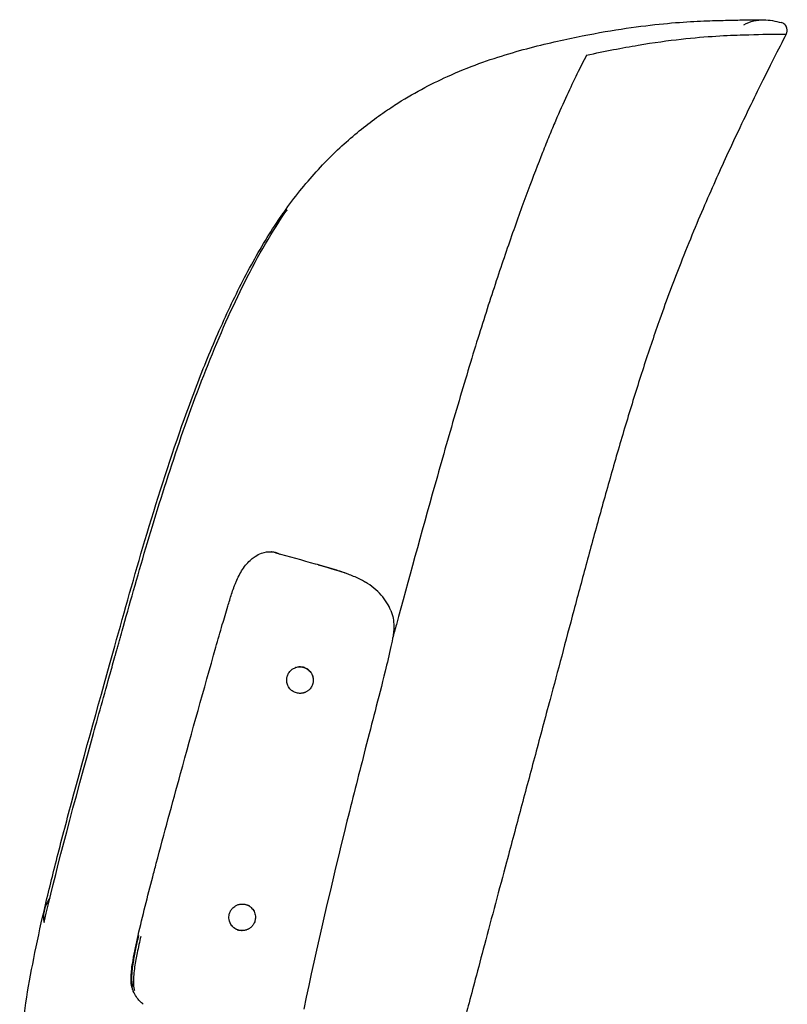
# Model space of a CAD drawing. Header units: millimetres. Extents: x -51070 to 51016057, y -411665 to 5485636.
# Tile 27 of 27: x 51015965 to 51016057, y 5485051 to 5485169. Entities that reach past the tile are written whole.
import ezdxf

# ---------------------------------------------------------------- set-up
doc = ezdxf.new("R2010")
doc.units = ezdxf.units.MM
doc.layers.add('08-01-2026-telaio-080126', color=7, linetype='Continuous', true_color=0x000000)

msp = doc.modelspace()

# ---------------------------------------------------------------- linework, layer by layer
at = {"layer": '08-01-2026-telaio-080126', "color": 7}
for points, knots in [([(51016008.67, 5485158.13), (51016008.88, 5485158.28), (51016009.07, 5485158.4), (51016009.51, 5485158.7), (51016009.79, 5485158.89), (51016010.07, 5485159.07), (51016012.24, 5485160.46), (51016014.38, 5485161.59), (51016016.44, 5485162.53), (51016019.01, 5485163.69), (51016021.5, 5485164.57), (51016023.82, 5485165.26), (51016026.17, 5485165.97), (51016028.41, 5485166.5), (51016030.44, 5485166.95), (51016032.45, 5485167.38), (51016034.33, 5485167.75), (51016036.08, 5485168.04), (51016037.8, 5485168.33), (51016039.4, 5485168.54), (51016040.86, 5485168.71), (51016042.31, 5485168.88), (51016043.63, 5485168.99), (51016044.83, 5485169.08), (51016046.02, 5485169.16), (51016047.09, 5485169.2), (51016048.02, 5485169.24), (51016048.94, 5485169.27), (51016049.75, 5485169.29), (51016050.45, 5485169.3), (51016051.14, 5485169.32), (51016051.73, 5485169.33), (51016052.25, 5485169.34), (51016052.75, 5485169.35), (51016053.17, 5485169.35), (51016053.5, 5485169.35), (51016053.55, 5485169.36), (51016053.6, 5485169.36), (51016053.66, 5485169.36), (51016053.67, 5485169.36), (51016053.67, 5485169.36), (51016053.68, 5485169.36), (51016053.72, 5485169.36), (51016053.76, 5485169.36), (51016053.8, 5485169.36), (51016053.84, 5485169.36), (51016053.89, 5485169.36), (51016053.93, 5485169.36), (51016053.97, 5485169.36), (51016054.01, 5485169.36), (51016054.05, 5485169.36), (51016054.08, 5485169.36), (51016054.12, 5485169.36), (51016054.15, 5485169.36), (51016054.18, 5485169.36), (51016054.21, 5485169.36), (51016054.24, 5485169.36), (51016054.27, 5485169.36), (51016054.29, 5485169.36), (51016054.32, 5485169.36), (51016054.34, 5485169.36), (51016054.36, 5485169.36), (51016054.38, 5485169.36), (51016054.4, 5485169.36), (51016054.42, 5485169.36), (51016054.44, 5485169.36), (51016054.45, 5485169.36), (51016054.46, 5485169.36), (51016054.48, 5485169.36), (51016054.49, 5485169.35), (51016054.5, 5485169.35), (51016054.51, 5485169.35), (51016054.51, 5485169.35), (51016054.51, 5485169.35), (51016054.52, 5485169.35)], [0.013147, 0.013147, 0.013147, 0.013147, 0.886972, 0.886972, 2.452749, 2.452749, 2.452749, 13.828613, 13.828613, 13.828613, 27.97385, 27.97385, 27.97385, 42.238106, 42.238106, 42.238106, 56.24291, 56.24291, 56.24291, 70.010889, 70.010889, 70.010889, 83.601826, 83.601826, 83.601826, 97.058401, 97.058401, 97.058401, 110.406942, 110.406942, 110.406942, 123.673047, 123.673047, 123.673047, 136.885237, 136.885237, 136.885237, 137.885237, 137.885237, 137.885237, 138.885237, 138.885237, 138.885237, 139.885237, 139.885237, 139.885237, 140.885237, 140.885237, 140.885237, 141.885237, 141.885237, 141.885237, 142.885237, 142.885237, 142.885237, 143.885237, 143.885237, 143.885237, 144.885237, 144.885237, 144.885237, 145.885237, 145.885237, 145.885237, 146.885237, 146.885237, 146.885237, 147.885237, 147.885237, 147.885237, 148.885237, 148.885237, 148.885237, 149.885237, 149.885237, 149.885237, 149.885237]), ([(51016008.67, 5485158.13), (51016008.88, 5485158.28), (51016009.07, 5485158.4), (51016009.51, 5485158.7), (51016009.79, 5485158.89), (51016010.07, 5485159.07), (51016012.24, 5485160.46), (51016014.38, 5485161.59), (51016016.44, 5485162.53), (51016019.01, 5485163.69), (51016021.5, 5485164.57), (51016023.82, 5485165.26), (51016026.17, 5485165.97), (51016028.41, 5485166.5), (51016030.44, 5485166.95), (51016032.45, 5485167.38), (51016034.33, 5485167.75), (51016036.08, 5485168.04), (51016037.8, 5485168.33), (51016039.4, 5485168.54), (51016040.86, 5485168.71), (51016042.31, 5485168.88), (51016043.63, 5485168.99), (51016044.83, 5485169.08), (51016046.02, 5485169.16), (51016047.09, 5485169.2), (51016048.02, 5485169.24), (51016048.94, 5485169.27), (51016049.75, 5485169.29), (51016050.45, 5485169.3), (51016051.14, 5485169.32), (51016051.73, 5485169.33), (51016052.25, 5485169.34), (51016052.75, 5485169.35), (51016053.17, 5485169.35), (51016053.5, 5485169.35), (51016053.55, 5485169.36), (51016053.6, 5485169.36), (51016053.66, 5485169.36), (51016053.67, 5485169.36), (51016053.67, 5485169.36), (51016053.68, 5485169.36), (51016053.72, 5485169.36), (51016053.76, 5485169.36), (51016053.8, 5485169.36), (51016053.84, 5485169.36), (51016053.89, 5485169.36), (51016053.93, 5485169.36), (51016053.97, 5485169.36), (51016054.01, 5485169.36), (51016054.05, 5485169.36), (51016054.08, 5485169.36), (51016054.12, 5485169.36), (51016054.15, 5485169.36), (51016054.18, 5485169.36), (51016054.21, 5485169.36), (51016054.24, 5485169.36), (51016054.27, 5485169.36), (51016054.29, 5485169.36), (51016054.32, 5485169.36), (51016054.34, 5485169.36), (51016054.36, 5485169.36), (51016054.38, 5485169.36), (51016054.4, 5485169.36), (51016054.42, 5485169.36), (51016054.44, 5485169.36), (51016054.45, 5485169.36), (51016054.46, 5485169.36), (51016054.48, 5485169.36), (51016054.49, 5485169.35), (51016054.5, 5485169.35), (51016054.51, 5485169.35), (51016054.51, 5485169.35), (51016054.51, 5485169.35), (51016054.52, 5485169.35)], [0.013147, 0.013147, 0.013147, 0.013147, 0.886972, 0.886972, 2.452749, 2.452749, 2.452749, 13.828613, 13.828613, 13.828613, 27.97385, 27.97385, 27.97385, 42.238106, 42.238106, 42.238106, 56.24291, 56.24291, 56.24291, 70.010889, 70.010889, 70.010889, 83.601826, 83.601826, 83.601826, 97.058401, 97.058401, 97.058401, 110.406942, 110.406942, 110.406942, 123.673047, 123.673047, 123.673047, 136.885237, 136.885237, 136.885237, 137.885237, 137.885237, 137.885237, 138.885237, 138.885237, 138.885237, 139.885237, 139.885237, 139.885237, 140.885237, 140.885237, 140.885237, 141.885237, 141.885237, 141.885237, 142.885237, 142.885237, 142.885237, 143.885237, 143.885237, 143.885237, 144.885237, 144.885237, 144.885237, 145.885237, 145.885237, 145.885237, 146.885237, 146.885237, 146.885237, 147.885237, 147.885237, 147.885237, 148.885237, 148.885237, 148.885237, 149.885237, 149.885237, 149.885237, 149.885237]), ([(51016057.24, 5485167.64), (51016057.29, 5485167.73), (51016057.37, 5485167.96), (51016057.34, 5485168.4), (51016057.17, 5485168.67), (51016057.05, 5485168.79)], [0, 0, 0, 0, 0.377791, 0.755582, 1.259304, 1.259304, 1.259304, 1.259304]), ([(51016057.24, 5485167.64), (51016057.29, 5485167.73), (51016057.37, 5485167.96), (51016057.34, 5485168.4), (51016057.17, 5485168.67), (51016057.05, 5485168.79)], [0, 0, 0, 0, 0.377791, 0.755582, 1.259304, 1.259304, 1.259304, 1.259304]), ([(51016057.24, 5485167.64), (51016056.26, 5485165.75), (51016055.23, 5485163.75), (51016053.93, 5485161.12), (51016053.44, 5485160.11), (51016052.9, 5485159), (51016052.31, 5485157.77), (51016051.72, 5485156.54), (51016051.07, 5485155.18), (51016050.38, 5485153.68), (51016049.51, 5485151.81), (51016048.57, 5485149.73), (51016047.58, 5485147.45), (51016046.59, 5485145.18), (51016045.56, 5485142.7), (51016044.52, 5485140.05), (51016043.68, 5485137.92), (51016042.84, 5485135.68), (51016042, 5485133.32), (51016041.38, 5485131.54), (51016040.76, 5485129.71), (51016040.14, 5485127.82), (51016039.53, 5485125.93), (51016038.92, 5485124), (51016038.32, 5485122.03), (51016037.72, 5485120.06), (51016037.13, 5485118.06), (51016036.55, 5485116.05), (51016035.97, 5485114.04), (51016035.4, 5485112.02), (51016034.85, 5485110.01), (51016034.29, 5485108.01), (51016033.74, 5485106.01), (51016033.21, 5485104.04), (51016032.68, 5485102.07), (51016032.16, 5485100.14), (51016031.65, 5485098.25), (51016031.15, 5485096.37), (51016030.66, 5485094.54), (51016030.19, 5485092.76), (51016029.71, 5485090.97), (51016029.25, 5485089.24), (51016028.79, 5485087.54), (51016028.19, 5485085.28), (51016027.6, 5485083.08), (51016027.02, 5485080.9), (51016026.43, 5485078.73), (51016025.86, 5485076.58), (51016025.29, 5485074.44), (51016024.71, 5485072.29), (51016024.14, 5485070.14), (51016023.55, 5485067.95), (51016023.11, 5485066.31), (51016022.67, 5485064.65), (51016022.22, 5485062.98), (51016021.77, 5485061.31), (51016021.33, 5485059.63), (51016020.88, 5485057.97), (51016020.51, 5485056.58), (51016020.15, 5485055.2), (51016019.79, 5485053.84), (51016019.5, 5485052.76), (51016019.21, 5485051.68), (51016018.94, 5485050.63), (51016018.73, 5485049.83), (51016018.52, 5485049.05), (51016018.32, 5485048.28), (51016018.02, 5485047.13), (51016017.73, 5485046.01), (51016017.44, 5485044.92), (51016017.35, 5485044.56), (51016017.26, 5485044.2), (51016017.17, 5485043.84), (51016017.08, 5485043.49), (51016016.99, 5485043.14), (51016016.9, 5485042.8), (51016016.82, 5485042.51), (51016016.75, 5485042.22), (51016016.68, 5485041.94), (51016016.62, 5485041.72), (51016016.57, 5485041.5), (51016016.51, 5485041.28), (51016016.47, 5485041.11), (51016016.43, 5485040.95), (51016016.38, 5485040.78), (51016016.35, 5485040.65), (51016016.32, 5485040.51), (51016016.28, 5485040.38), (51016016.26, 5485040.27), (51016016.23, 5485040.17), (51016016.2, 5485040.06), (51016016.18, 5485039.98), (51016016.16, 5485039.9), (51016016.14, 5485039.83), (51016016.13, 5485039.76), (51016016.11, 5485039.7), (51016016.09, 5485039.63), (51016016.08, 5485039.59), (51016016.07, 5485039.54), (51016016.06, 5485039.49), (51016016.05, 5485039.47), (51016016.05, 5485039.44), (51016016.04, 5485039.42), (51016016.04, 5485039.4), (51016016.03, 5485039.38), (51016016.03, 5485039.37), (51016016.03, 5485039.36), (51016016.02, 5485039.35), (51016016.02, 5485039.33), (51016016.01, 5485039.31), (51016016.01, 5485039.28), (51016016, 5485039.25), (51016015.99, 5485039.2), (51016015.98, 5485039.16), (51016015.97, 5485039.12), (51016015.95, 5485039.06), (51016015.93, 5485038.99), (51016015.92, 5485038.93), (51016015.9, 5485038.85), (51016015.88, 5485038.78), (51016015.86, 5485038.7), (51016015.84, 5485038.6), (51016015.81, 5485038.5), (51016015.79, 5485038.4), (51016015.76, 5485038.28), (51016015.73, 5485038.16), (51016015.7, 5485038.04), (51016015.65, 5485037.84), (51016015.6, 5485037.65), (51016015.56, 5485037.46), (51016015.5, 5485037.22), (51016015.44, 5485036.99), (51016015.38, 5485036.76), (51016015.32, 5485036.48), (51016015.25, 5485036.21), (51016015.19, 5485035.95), (51016015.1, 5485035.59), (51016015.02, 5485035.24), (51016014.94, 5485034.91), (51016014.8, 5485034.31), (51016014.66, 5485033.75), (51016014.54, 5485033.2), (51016014.36, 5485032.42), (51016014.19, 5485031.68), (51016014.03, 5485030.98), (51016013.84, 5485030.14), (51016013.67, 5485029.35), (51016013.51, 5485028.59), (51016013.25, 5485027.36), (51016013.01, 5485026.22), (51016012.78, 5485025.1)], [0.40033, 0.40033, 0.40033, 0.40033, 7.663058, 7.663058, 7.663058, 11.383824, 11.383824, 11.383824, 15.906077, 15.906077, 15.906077, 22.735353, 22.735353, 22.735353, 30.750097, 30.750097, 30.750097, 37.935719, 37.935719, 37.935719, 43.736918, 43.736918, 43.736918, 49.811449, 49.811449, 49.811449, 56.043824, 56.043824, 56.043824, 62.316177, 62.316177, 62.316177, 68.509663, 68.509663, 68.509663, 74.504844, 74.504844, 74.504844, 80.193582, 80.193582, 80.193582, 85.587464, 85.587464, 85.587464, 92.463207, 92.463207, 92.463207, 99.158089, 99.158089, 99.158089, 105.868018, 105.868018, 105.868018, 111.013654, 111.013654, 111.013654, 116.201639, 116.201639, 116.201639, 120.470045, 120.470045, 120.470045, 123.798234, 123.798234, 123.798234, 126.220335, 126.220335, 126.220335, 129.698151, 129.698151, 129.698151, 130.808421, 130.808421, 130.808421, 131.891033, 131.891033, 131.891033, 132.770709, 132.770709, 132.770709, 133.458951, 133.458951, 133.458951, 133.965711, 133.965711, 133.965711, 134.381729, 134.381729, 134.381729, 134.710149, 134.710149, 134.710149, 134.95399, 134.95399, 134.95399, 135.154797, 135.154797, 135.154797, 135.296205, 135.296205, 135.296205, 135.375396, 135.375396, 135.375396, 135.426412, 135.426412, 135.426412, 135.468261, 135.468261, 135.468261, 135.549546, 135.549546, 135.549546, 135.682739, 135.682739, 135.682739, 135.881258, 135.881258, 135.881258, 136.114193, 136.114193, 136.114193, 136.421645, 136.421645, 136.421645, 136.79991, 136.79991, 136.79991, 137.393466, 137.393466, 137.393466, 138.1146, 138.1146, 138.1146, 138.951106, 138.951106, 138.951106, 140.019764, 140.019764, 140.019764, 141.77183, 141.77183, 141.77183, 144.047704, 144.047704, 144.047704, 146.498639, 146.498639, 146.498639, 150.031813, 150.031813, 150.031813, 150.031813]), ([(51016057.24, 5485167.64), (51016056.26, 5485165.75), (51016055.23, 5485163.75), (51016053.93, 5485161.12), (51016053.44, 5485160.11), (51016052.9, 5485159), (51016052.31, 5485157.77), (51016051.72, 5485156.54), (51016051.07, 5485155.18), (51016050.38, 5485153.68), (51016049.51, 5485151.81), (51016048.57, 5485149.73), (51016047.58, 5485147.45), (51016046.59, 5485145.18), (51016045.56, 5485142.7), (51016044.52, 5485140.05), (51016043.68, 5485137.92), (51016042.84, 5485135.68), (51016042, 5485133.32), (51016041.38, 5485131.54), (51016040.76, 5485129.71), (51016040.14, 5485127.82), (51016039.53, 5485125.93), (51016038.92, 5485124), (51016038.32, 5485122.03), (51016037.72, 5485120.06), (51016037.13, 5485118.06), (51016036.55, 5485116.05), (51016035.97, 5485114.04), (51016035.4, 5485112.02), (51016034.85, 5485110.01), (51016034.29, 5485108.01), (51016033.74, 5485106.01), (51016033.21, 5485104.04), (51016032.68, 5485102.07), (51016032.16, 5485100.14), (51016031.65, 5485098.25), (51016031.15, 5485096.37), (51016030.66, 5485094.54), (51016030.19, 5485092.76), (51016029.71, 5485090.97), (51016029.25, 5485089.24), (51016028.79, 5485087.54), (51016028.19, 5485085.28), (51016027.6, 5485083.08), (51016027.02, 5485080.9), (51016026.43, 5485078.73), (51016025.86, 5485076.58), (51016025.29, 5485074.44), (51016024.71, 5485072.29), (51016024.14, 5485070.14), (51016023.55, 5485067.95), (51016023.11, 5485066.31), (51016022.67, 5485064.65), (51016022.22, 5485062.98), (51016021.77, 5485061.31), (51016021.33, 5485059.63), (51016020.88, 5485057.97), (51016020.51, 5485056.58), (51016020.15, 5485055.2), (51016019.79, 5485053.84), (51016019.5, 5485052.76), (51016019.21, 5485051.68), (51016018.94, 5485050.63), (51016018.73, 5485049.83), (51016018.52, 5485049.05), (51016018.32, 5485048.28), (51016018.02, 5485047.13), (51016017.73, 5485046.01), (51016017.44, 5485044.92), (51016017.35, 5485044.56), (51016017.26, 5485044.2), (51016017.17, 5485043.84), (51016017.08, 5485043.49), (51016016.99, 5485043.14), (51016016.9, 5485042.8), (51016016.82, 5485042.51), (51016016.75, 5485042.22), (51016016.68, 5485041.94), (51016016.62, 5485041.72), (51016016.57, 5485041.5), (51016016.51, 5485041.28), (51016016.47, 5485041.11), (51016016.43, 5485040.95), (51016016.38, 5485040.78), (51016016.35, 5485040.65), (51016016.32, 5485040.51), (51016016.28, 5485040.38), (51016016.26, 5485040.27), (51016016.23, 5485040.17), (51016016.2, 5485040.06), (51016016.18, 5485039.98), (51016016.16, 5485039.9), (51016016.14, 5485039.83), (51016016.13, 5485039.76), (51016016.11, 5485039.7), (51016016.09, 5485039.63), (51016016.08, 5485039.59), (51016016.07, 5485039.54), (51016016.06, 5485039.49), (51016016.05, 5485039.47), (51016016.05, 5485039.44), (51016016.04, 5485039.42), (51016016.04, 5485039.4), (51016016.03, 5485039.38), (51016016.03, 5485039.37), (51016016.03, 5485039.36), (51016016.02, 5485039.35), (51016016.02, 5485039.33), (51016016.01, 5485039.31), (51016016.01, 5485039.28), (51016016, 5485039.25), (51016015.99, 5485039.2), (51016015.98, 5485039.16), (51016015.97, 5485039.12), (51016015.95, 5485039.06), (51016015.93, 5485038.99), (51016015.92, 5485038.93), (51016015.9, 5485038.85), (51016015.88, 5485038.78), (51016015.86, 5485038.7), (51016015.84, 5485038.6), (51016015.81, 5485038.5), (51016015.79, 5485038.4), (51016015.76, 5485038.28), (51016015.73, 5485038.16), (51016015.7, 5485038.04), (51016015.65, 5485037.84), (51016015.6, 5485037.65), (51016015.56, 5485037.46), (51016015.5, 5485037.22), (51016015.44, 5485036.99), (51016015.38, 5485036.76), (51016015.32, 5485036.48), (51016015.25, 5485036.21), (51016015.19, 5485035.95), (51016015.1, 5485035.59), (51016015.02, 5485035.24), (51016014.94, 5485034.91), (51016014.8, 5485034.31), (51016014.66, 5485033.75), (51016014.54, 5485033.2), (51016014.36, 5485032.42), (51016014.19, 5485031.68), (51016014.03, 5485030.98), (51016013.84, 5485030.14), (51016013.67, 5485029.35), (51016013.51, 5485028.59), (51016013.25, 5485027.36), (51016013.01, 5485026.22), (51016012.78, 5485025.1)], [0.40033, 0.40033, 0.40033, 0.40033, 7.663058, 7.663058, 7.663058, 11.383824, 11.383824, 11.383824, 15.906077, 15.906077, 15.906077, 22.735353, 22.735353, 22.735353, 30.750097, 30.750097, 30.750097, 37.935719, 37.935719, 37.935719, 43.736918, 43.736918, 43.736918, 49.811449, 49.811449, 49.811449, 56.043824, 56.043824, 56.043824, 62.316177, 62.316177, 62.316177, 68.509663, 68.509663, 68.509663, 74.504844, 74.504844, 74.504844, 80.193582, 80.193582, 80.193582, 85.587464, 85.587464, 85.587464, 92.463207, 92.463207, 92.463207, 99.158089, 99.158089, 99.158089, 105.868018, 105.868018, 105.868018, 111.013654, 111.013654, 111.013654, 116.201639, 116.201639, 116.201639, 120.470045, 120.470045, 120.470045, 123.798234, 123.798234, 123.798234, 126.220335, 126.220335, 126.220335, 129.698151, 129.698151, 129.698151, 130.808421, 130.808421, 130.808421, 131.891033, 131.891033, 131.891033, 132.770709, 132.770709, 132.770709, 133.458951, 133.458951, 133.458951, 133.965711, 133.965711, 133.965711, 134.381729, 134.381729, 134.381729, 134.710149, 134.710149, 134.710149, 134.95399, 134.95399, 134.95399, 135.154797, 135.154797, 135.154797, 135.296205, 135.296205, 135.296205, 135.375396, 135.375396, 135.375396, 135.426412, 135.426412, 135.426412, 135.468261, 135.468261, 135.468261, 135.549546, 135.549546, 135.549546, 135.682739, 135.682739, 135.682739, 135.881258, 135.881258, 135.881258, 136.114193, 136.114193, 136.114193, 136.421645, 136.421645, 136.421645, 136.79991, 136.79991, 136.79991, 137.393466, 137.393466, 137.393466, 138.1146, 138.1146, 138.1146, 138.951106, 138.951106, 138.951106, 140.019764, 140.019764, 140.019764, 141.77183, 141.77183, 141.77183, 144.047704, 144.047704, 144.047704, 146.498639, 146.498639, 146.498639, 150.031813, 150.031813, 150.031813, 150.031813]), ([(51016033.18, 5485165.09), (51016035.42, 5485165.58), (51016039.56, 5485166.38), (51016046.47, 5485167.32), (51016050.15, 5485167.48), (51016052.05, 5485167.54), (51016052.05, 5485167.54), (51016053.88, 5485167.6), (51016056.48, 5485167.65), (51016057.24, 5485167.64), (51016057.24, 5485167.64)], [-124.163318, -124.163318, -124.163318, -124.163318, -108.377709, -92.592099, -61.020881, -61.020881, -61.000604, -61.000604, -30.500294, 0, 0, 0, 0]), ([(51016033.18, 5485165.09), (51016032.43, 5485163.63), (51016031.66, 5485162.09), (51016030.38, 5485159.3), (51016029.93, 5485158.29), (51016029.2, 5485156.59), (51016028.95, 5485156), (51016028.43, 5485154.74), (51016028.17, 5485154.07), (51016027.33, 5485151.98), (51016026.74, 5485150.44), (51016025.49, 5485147.09), (51016024.84, 5485145.27), (51016023.48, 5485141.38), (51016022.77, 5485139.3), (51016021.32, 5485134.88), (51016020.57, 5485132.54), (51016019.81, 5485130.08)], [0, 0, 0, 0, 9.540597, 9.540597, 14.310896, 14.310896, 16.696045, 16.696045, 19.081195, 19.081195, 23.851494, 23.851494, 28.621794, 28.621794, 33.392093, 33.392093, 38.162392, 38.162392, 38.162392, 38.162392]), ([(51015996.53, 5485145.88), (51015997.77, 5485147.66), (51015999.06, 5485149.29), (51016000.39, 5485150.78), (51016001.74, 5485152.29), (51016003.12, 5485153.65), (51016004.51, 5485154.87), (51016005.9, 5485156.09), (51016007.29, 5485157.17), (51016008.67, 5485158.13)], [0, 0, 0, 0, 7.134465, 7.134465, 7.134465, 14.371233, 14.371233, 14.371233, 21.586555, 21.586555, 21.586555, 21.586555]), ([(51015996.53, 5485145.88), (51015997.77, 5485147.66), (51015999.06, 5485149.29), (51016000.39, 5485150.78), (51016001.74, 5485152.29), (51016003.12, 5485153.65), (51016004.51, 5485154.87), (51016005.9, 5485156.09), (51016007.29, 5485157.17), (51016008.67, 5485158.13)], [0, 0, 0, 0, 7.134465, 7.134465, 7.134465, 14.371233, 14.371233, 14.371233, 21.586555, 21.586555, 21.586555, 21.586555]), ([(51015967.86, 5485062.04), (51015968.33, 5485064.08), (51015968.83, 5485066.1), (51015969.93, 5485070.44), (51015970.55, 5485072.79), (51015971.17, 5485075.09), (51015972.72, 5485080.82), (51015974.76, 5485088.15), (51015976.38, 5485093.94), (51015977.58, 5485098.25), (51015978.73, 5485102.38), (51015980.01, 5485106.67), (51015981.39, 5485111.3), (51015982.86, 5485115.95), (51015984.47, 5485120.49), (51015985.28, 5485122.8), (51015986.14, 5485125.1), (51015987.04, 5485127.36), (51015987.94, 5485129.6), (51015988.89, 5485131.83), (51015989.89, 5485133.99), (51015990.87, 5485136.12), (51015991.92, 5485138.22), (51015993.03, 5485140.22), (51015994.13, 5485142.2), (51015995.29, 5485144.1), (51015996.53, 5485145.88)], [0, 0, 0, 0, 6.314908, 6.314908, 13.481955, 13.481955, 13.481955, 33.046774, 33.046774, 33.046774, 46.283085, 46.283085, 46.283085, 60.836707, 60.836707, 60.836707, 68.236195, 68.236195, 68.236195, 75.58448, 75.58448, 75.58448, 82.833638, 82.833638, 82.833638, 89.991029, 89.991029, 89.991029, 89.991029]), ([(51015967.86, 5485062.04), (51015968.33, 5485064.08), (51015968.83, 5485066.1), (51015969.93, 5485070.44), (51015970.55, 5485072.79), (51015971.17, 5485075.09), (51015972.72, 5485080.82), (51015974.76, 5485088.15), (51015976.38, 5485093.94), (51015977.58, 5485098.25), (51015978.73, 5485102.38), (51015980.01, 5485106.67), (51015981.39, 5485111.3), (51015982.86, 5485115.95), (51015984.47, 5485120.49), (51015985.28, 5485122.8), (51015986.14, 5485125.1), (51015987.04, 5485127.36), (51015987.94, 5485129.6), (51015988.89, 5485131.83), (51015989.89, 5485133.99), (51015990.87, 5485136.12), (51015991.92, 5485138.22), (51015993.03, 5485140.22), (51015994.13, 5485142.2), (51015995.29, 5485144.1), (51015996.53, 5485145.88)], [0, 0, 0, 0, 6.314908, 6.314908, 13.481955, 13.481955, 13.481955, 33.046774, 33.046774, 33.046774, 46.283085, 46.283085, 46.283085, 60.836707, 60.836707, 60.836707, 68.236195, 68.236195, 68.236195, 75.58448, 75.58448, 75.58448, 82.833638, 82.833638, 82.833638, 89.991029, 89.991029, 89.991029, 89.991029]), ([(51015967.88, 5485060.69), (51015969.23, 5485066.63), (51015970.92, 5485072.97), (51015974.23, 5485084.93), (51015974.96, 5485087.52), (51015975.85, 5485090.71), (51015975.95, 5485091.07), (51015976.15, 5485091.8), (51015976.25, 5485092.16), (51015976.38, 5485092.63), (51015976.41, 5485092.72), (51015976.45, 5485092.86), (51015976.46, 5485092.9), (51015976.49, 5485093), (51015976.5, 5485093.05), (51015976.52, 5485093.12), (51015976.52, 5485093.14), (51015976.54, 5485093.18), (51015976.54, 5485093.21), (51015976.55, 5485093.25), (51015976.56, 5485093.26), (51015976.56, 5485093.27), (51015976.56, 5485093.28), (51015976.57, 5485093.3), (51015976.57, 5485093.31), (51015976.59, 5485093.38), (51015976.6, 5485093.42), (51015976.64, 5485093.56), (51015976.67, 5485093.66), (51015976.72, 5485093.85), (51015976.75, 5485093.94), (51015976.83, 5485094.23), (51015976.88, 5485094.42), (51015976.99, 5485094.8), (51015977.04, 5485095), (51015977.21, 5485095.58), (51015977.32, 5485095.97), (51015978.32, 5485099.54), (51015979.28, 5485102.93), (51015982.41, 5485113.43), (51015984.82, 5485120.87), (51015989, 5485131.33), (51015990.49, 5485134.7), (51015992.86, 5485139.42), (51015993.68, 5485140.93), (51015995.36, 5485143.82), (51015996.23, 5485145.19), (51015997.13, 5485146.48)], [0, 0, 0, 0, 46.209921, 46.209921, 57.762494, 57.762494, 59.206566, 59.206566, 60.650637, 60.650637, 61.011655, 61.011655, 61.192164, 61.192164, 61.372673, 61.372673, 61.462928, 61.462928, 61.553182, 61.553182, 61.598309, 61.598309, 61.620873, 61.620873, 61.643437, 61.643437, 61.733691, 61.733691, 61.9142, 61.9142, 62.094709, 62.094709, 62.455727, 62.455727, 62.816745, 62.816745, 63.538781, 63.538781, 69.315067, 69.315067, 80.86764, 80.86764, 86.643927, 86.643927, 89.53207, 89.53207, 92.420213, 92.420213, 92.420213, 92.420213]), ([(51016019.81, 5485130.08), (51016019.01, 5485127.47), (51016018.19, 5485124.73), (51016016.55, 5485119.1), (51016015.73, 5485116.21), (51016013.29, 5485107.55), (51016011.71, 5485101.77), (51016010.29, 5485096.55)], [-34.879044, -34.879044, -34.879044, -34.879044, -26.159283, -26.159283, -17.439522, -17.439522, 0, 0, 0, 0]), ([(51015992.81, 5485104.39), (51015992.96, 5485104.52), (51015993.12, 5485104.64), (51015993.27, 5485104.74), (51015993.53, 5485104.92), (51015993.8, 5485105.05), (51015994.06, 5485105.14)], [0.000019, 0.000019, 0.000019, 0.000019, 0.918172, 0.918172, 0.918172, 2.438954, 2.438954, 2.438954, 2.438954]), ([(51015995.74, 5485105.2), (51015995.74, 5485105.2), (51015995.69, 5485105.21), (51015995.6, 5485105.23), (51015995.47, 5485105.26), (51015995.37, 5485105.27), (51015995.33, 5485105.28)], [1.3052783, 1.3052783, 1.3052783, 1.3052783, 1.3246038, 1.6493166, 1.9707445, 2.2885654, 2.2885654, 2.2885654, 2.2885654]), ([(51015996.26, 5485104.99), (51015996.22, 5485105.01), (51015996.13, 5485105.06), (51015996, 5485105.11), (51015995.87, 5485105.16), (51015995.78, 5485105.19), (51015995.74, 5485105.2)], [0, 0, 0, 0, 0.33426, 0.666707, 0.996947, 1.305278, 1.305278, 1.305278, 1.305278]), ([(51015990.98, 5485101.68), (51015991.1, 5485101.94), (51015991.22, 5485102.21), (51015991.35, 5485102.46), (51015991.48, 5485102.71), (51015991.62, 5485102.95), (51015991.76, 5485103.16)], [0, 0, 0, 0, 0.918476, 0.918476, 0.918476, 1.84998, 1.84998, 1.84998, 1.84998]), ([(51016000.49, 5485103.87), (51016001.13, 5485103.69), (51016001.98, 5485103.45), (51016002.63, 5485103.25), (51016002.83, 5485103.19), (51016003.03, 5485103.13), (51016003.23, 5485103.07), (51016003.53, 5485102.97), (51016003.79, 5485102.89), (51016004.09, 5485102.78)], [0, 0, 0, 0, 2.325026, 2.325026, 2.325026, 2.970987, 2.970987, 2.970987, 3.891437, 3.891437, 3.891437, 3.891437]), ([(51016004.09, 5485102.78), (51016004.32, 5485102.7), (51016004.54, 5485102.61), (51016005, 5485102.43), (51016005.21, 5485102.35), (51016005.43, 5485102.25), (51016005.64, 5485102.15), (51016005.86, 5485102.04), (51016006.07, 5485101.94)], [0, 0, 0, 0, 0.715055, 0.715055, 1.441594, 1.441594, 1.441594, 2.155725, 2.155725, 2.155725, 2.155725]), ([(51016006.07, 5485101.94), (51016006.15, 5485101.89), (51016006.23, 5485101.85), (51016006.31, 5485101.8), (51016006.4, 5485101.75), (51016006.48, 5485101.71), (51016006.56, 5485101.66)], [0, 0, 0, 0, 0.2797485, 0.2797485, 0.2797485, 0.5697147, 0.5697147, 0.5697147, 0.5697147]), ([(51015989.33, 5485096.54), (51015989.55, 5485097.28), (51015989.77, 5485098.01), (51015989.99, 5485098.75), (51015990.14, 5485099.24), (51015990.29, 5485099.73), (51015990.45, 5485100.22), (51015990.53, 5485100.47), (51015990.61, 5485100.71), (51015990.7, 5485100.95), (51015990.74, 5485101.08), (51015990.79, 5485101.2), (51015990.83, 5485101.32), (51015990.88, 5485101.44), (51015990.93, 5485101.56), (51015990.98, 5485101.68)], [0, 0, 0, 0, 2.301444, 2.301444, 2.301444, 3.844162, 3.844162, 3.844162, 4.624659, 4.624659, 4.624659, 5.022299, 5.022299, 5.022299, 5.421673, 5.421673, 5.421673, 5.421673]), ([(51016009.98, 5485096.35), (51016009.98, 5485096.14), (51016009.97, 5485095.96), (51016009.94, 5485095.57), (51016009.91, 5485095.38), (51016009.82, 5485094.78), (51016009.72, 5485094.32), (51016009.44, 5485092.98), (51016009.16, 5485091.84), (51016008.94, 5485090.94)], [0, 0, 0, 0, 0.64971, 0.64971, 1.240085, 1.240085, 2.553148, 2.553148, 5.523137, 5.523137, 5.523137, 5.523137]), ([(51015997.08, 5485089.9), (51015997.08, 5485090.03), (51015997.12, 5485090.3), (51015997.3, 5485090.71), (51015997.64, 5485091.12), (51015998.05, 5485091.35), (51015998.42, 5485091.44), (51015998.67, 5485091.47), (51015998.89, 5485091.45), (51015999.1, 5485091.41), (51015999.27, 5485091.35), (51015999.42, 5485091.28), (51015999.54, 5485091.21), (51015999.61, 5485091.16), (51015999.64, 5485091.14)], [-3.559794, -3.559794, -3.559794, -3.559794, -3.183612, -2.743742, -2.214689, -1.595275, -1.316524, -1.06045, -0.827054, -0.616338, -0.428294, -0.262909, -0.120159, 0, 0, 0, 0]), ([(51015998.19, 5485091.38), (51015998.33, 5485091.43), (51015998.64, 5485091.48), (51015998.96, 5485091.44), (51015999.11, 5485091.4)], [-8.9546691, -8.9546691, -8.9546691, -8.9546691, -8.4756937, -7.9980186, -7.9980186, -7.9980186, -7.9980186]), ([(51015998.76, 5485091.46), (51015998.71, 5485091.46), (51015998.64, 5485091.46), (51015998.56, 5485091.45), (51015998.53, 5485091.45)], [-15.7631193, -15.7631193, -15.7631193, -15.7631193, -15.6253686, -15.5267912, -15.5267912, -15.5267912, -15.5267912]), ([(51015999.64, 5485091.14), (51015999.7, 5485091.09), (51015999.83, 5485090.98), (51015999.99, 5485090.79), (51016000.12, 5485090.56), (51016000.25, 5485090.24), (51016000.3, 5485089.86), (51016000.23, 5485089.41), (51016000.06, 5485089), (51015999.82, 5485088.72), (51015999.61, 5485088.56), (51015999.49, 5485088.47), (51015999.36, 5485088.41), (51015999.23, 5485088.36), (51015999.11, 5485088.32), (51015999, 5485088.29), (51015998.92, 5485088.28), (51015998.88, 5485088.27)], [-3.809203, -3.809203, -3.809203, -3.809203, -3.578023, -3.322625, -3.042922, -2.780996, -2.278584, -1.904936, -1.429265, -0.953617, -0.794795, -0.643522, -0.499789, -0.363584, -0.234894, -0.113706, 0, 0, 0, 0]), ([(51015999.15, 5485091.39), (51015999.3, 5485091.34), (51015999.59, 5485091.2), (51015999.86, 5485090.95), (51015999.97, 5485090.8), (51015999.99, 5485090.77)], [-7.955525, -7.955525, -7.955525, -7.955525, -7.477658, -6.980235, -6.85365, -6.85365, -6.85365, -6.85365]), ([(51015999.69, 5485091.1), (51015999.67, 5485091.11), (51015999.64, 5485091.14), (51015999.61, 5485091.16), (51015999.59, 5485091.17)], [-0.4721944, -0.4721944, -0.4721944, -0.4721944, -0.3998852, -0.3459548, -0.3459548, -0.3459548, -0.3459548]), ([(51016000.1, 5485090.58), (51016000.14, 5485090.52), (51016000.2, 5485090.37), (51016000.24, 5485090.23), (51016000.25, 5485090.16)], [-6.5998662, -6.5998662, -6.5998662, -6.5998662, -6.3383489, -5.9989818, -5.9989818, -5.9989818, -5.9989818]), ([(51016008.94, 5485090.94), (51016008.53, 5485089.28), (51016008.11, 5485087.68), (51016007.37, 5485084.77), (51016006.97, 5485083.25), (51016005.85, 5485078.86), (51016005.11, 5485075.97), (51016004.34, 5485072.88)], [0, 0, 0, 0, 5.623449, 5.623449, 10.598516, 10.598516, 18.63231, 18.63231, 18.63231, 18.63231]), ([(51015998.88, 5485088.27), (51015998.82, 5485088.27), (51015998.7, 5485088.25), (51015998.49, 5485088.27), (51015998.25, 5485088.31), (51015997.99, 5485088.41), (51015997.71, 5485088.57), (51015997.4, 5485088.86), (51015997.15, 5485089.29), (51015997.08, 5485089.69), (51015997.08, 5485089.88), (51015997.08, 5485089.9)], [-6.370034, -6.370034, -6.370034, -6.370034, -6.194012, -5.98203, -5.733993, -5.449855, -5.1296, -4.77323, -4.14603, -3.616485, -3.559794, -3.559794, -3.559794, -3.559794]), ([(51015979.19, 5485059.12), (51015979.73, 5485061.49), (51015980.33, 5485063.83), (51015980.95, 5485066.18), (51015981.09, 5485066.72), (51015981.23, 5485067.26), (51015981.37, 5485067.8), (51015982.33, 5485071.4), (51015983.31, 5485075), (51015984.3, 5485078.6)], [0.000074, 0.000074, 0.000074, 0.000074, 7.299138, 7.299138, 7.299138, 8.966141, 8.966141, 8.966141, 20.164193, 20.164193, 20.164193, 20.164193]), ([(51015990.35, 5485062.12), (51015990.42, 5485062.24), (51015990.62, 5485062.49), (51015990.95, 5485062.72), (51015991.25, 5485062.83), (51015991.44, 5485062.88), (51015991.63, 5485062.9), (51015991.8, 5485062.9), (51015991.96, 5485062.88), (51015992.11, 5485062.85), (51015992.24, 5485062.82), (51015992.36, 5485062.77), (51015992.43, 5485062.74), (51015992.46, 5485062.72)], [-2.471258, -2.471258, -2.471258, -2.471258, -2.059404, -1.487466, -1.26994, -1.0655, -0.87414, -0.695853, -0.530628, -0.378452, -0.239307, -0.113168, 0, 0, 0, 0]), ([(51015992.46, 5485062.72), (51015992.52, 5485062.69), (51015992.64, 5485062.62), (51015992.82, 5485062.47), (51015993, 5485062.27), (51015993.16, 5485062.03), (51015993.3, 5485061.66), (51015993.34, 5485061.22), (51015993.25, 5485060.79), (51015993.09, 5485060.45), (51015992.86, 5485060.15), (51015992.6, 5485059.95), (51015992.39, 5485059.85), (51015992.26, 5485059.79), (51015992.13, 5485059.75), (51015992, 5485059.72), (51015991.88, 5485059.71), (51015991.79, 5485059.7), (51015991.75, 5485059.7)], [-4.249391, -4.249391, -4.249391, -4.249391, -4.046024, -3.812804, -3.549638, -3.256472, -2.933275, -2.373455, -1.93792, -1.627257, -1.219769, -0.812314, -0.663148, -0.519514, -0.381398, -0.248785, -0.121659, 0, 0, 0, 0]), ([(51015964.96, 5485041.48), (51015964.93, 5485042.21), (51015964.93, 5485042.96), (51015964.95, 5485043.72), (51015964.97, 5485044.49), (51015965.02, 5485045.27), (51015965.08, 5485046.06), (51015965.11, 5485046.4), (51015965.14, 5485046.74), (51015965.17, 5485047.09), (51015965.22, 5485047.55), (51015965.27, 5485048.02), (51015965.33, 5485048.48), (51015965.43, 5485049.32), (51015965.55, 5485050.16), (51015965.67, 5485051), (51015965.95, 5485052.78), (51015966.27, 5485054.56), (51015966.63, 5485056.34), (51015967, 5485058.24), (51015967.42, 5485060.15), (51015967.86, 5485062.04)], [0, 0, 0, 0, 2.406976, 2.406976, 2.406976, 4.866699, 4.866699, 4.866699, 5.940576, 5.940576, 5.940576, 7.391411, 7.391411, 7.391411, 9.997133, 9.997133, 9.997133, 15.493901, 15.493901, 15.493901, 21.361755, 21.361755, 21.361755, 21.361755]), ([(51015964.96, 5485041.48), (51015964.93, 5485042.21), (51015964.93, 5485042.96), (51015964.95, 5485043.72), (51015964.97, 5485044.49), (51015965.02, 5485045.27), (51015965.08, 5485046.06), (51015965.11, 5485046.4), (51015965.14, 5485046.74), (51015965.17, 5485047.09), (51015965.22, 5485047.55), (51015965.27, 5485048.02), (51015965.33, 5485048.48), (51015965.43, 5485049.32), (51015965.55, 5485050.16), (51015965.67, 5485051), (51015965.95, 5485052.78), (51015966.27, 5485054.56), (51015966.63, 5485056.34), (51015967, 5485058.24), (51015967.42, 5485060.15), (51015967.86, 5485062.04)], [0, 0, 0, 0, 2.406976, 2.406976, 2.406976, 4.866699, 4.866699, 4.866699, 5.940576, 5.940576, 5.940576, 7.391411, 7.391411, 7.391411, 9.997133, 9.997133, 9.997133, 15.493901, 15.493901, 15.493901, 21.361755, 21.361755, 21.361755, 21.361755]), ([(51015991.75, 5485059.7), (51015991.69, 5485059.7), (51015991.55, 5485059.7), (51015991.31, 5485059.75), (51015991.03, 5485059.84), (51015990.74, 5485060.02), (51015990.37, 5485060.37), (51015990.1, 5485060.96), (51015990.12, 5485061.6), (51015990.25, 5485061.96), (51015990.33, 5485062.1), (51015990.35, 5485062.12)], [-5.932957, -5.932957, -5.932957, -5.932957, -5.739253, -5.493705, -5.196271, -4.846963, -4.445833, -3.631183, -2.970374, -2.553386, -2.471258, -2.471258, -2.471258, -2.471258]), ([(51015978.5, 5485052.73), (51015978.42, 5485052.97), (51015978.37, 5485053.25), (51015978.35, 5485053.55), (51015978.34, 5485053.76), (51015978.34, 5485053.98), (51015978.35, 5485054.21), (51015978.36, 5485054.47), (51015978.39, 5485054.74), (51015978.42, 5485055.02), (51015978.46, 5485055.38), (51015978.52, 5485055.75), (51015978.58, 5485056.11), (51015978.75, 5485057.12), (51015978.96, 5485058.11), (51015979.19, 5485059.12)], [0.000063, 0.000063, 0.000063, 0.000063, 1.070652, 1.070652, 1.070652, 1.8194, 1.8194, 1.8194, 2.6917, 2.6917, 2.6917, 3.834449, 3.834449, 3.834449, 6.938657, 6.938657, 6.938657, 6.938657]), ([(51015979.23, 5485059.13), (51015979.17, 5485058.83), (51015979.05, 5485058.29), (51015978.87, 5485057.47), (51015978.72, 5485056.68), (51015978.58, 5485055.85), (51015978.46, 5485055.05), (51015978.41, 5485054.4), (51015978.4, 5485053.92), (51015978.41, 5485053.65), (51015978.43, 5485053.46), (51015978.45, 5485053.34), (51015978.48, 5485053.22), (51015978.5, 5485053.1), (51015978.53, 5485053.03), (51015978.54, 5485052.99)], [-6.722887, -6.722887, -6.722887, -6.722887, -5.809874, -5.043786, -4.167439, -3.36305, -2.453558, -1.683006, -1.245808, -0.842222, -0.680358, -0.515772, -0.347888, -0.176146, 0, 0, 0, 0]), ([(51015991.18, 5485059.79), (51015991.05, 5485059.84), (51015990.79, 5485059.98), (51015990.58, 5485060.17), (51015990.49, 5485060.28)], [-7.8819107, -7.8819107, -7.8819107, -7.8819107, -7.4773794, -6.9978312, -6.9978312, -6.9978312, -6.9978312]), ([(51015992.11, 5485059.75), (51015992, 5485059.72), (51015991.73, 5485059.69), (51015991.46, 5485059.72), (51015991.31, 5485059.75)], [-8.8399135, -8.8399135, -8.8399135, -8.8399135, -8.4753814, -8.022068, -8.022068, -8.022068, -8.022068]), ([(51015979.51, 5485059), (51015979.36, 5485058.34), (51015979.16, 5485057.41), (51015978.92, 5485056.19), (51015978.76, 5485055.31), (51015978.68, 5485054.64), (51015978.65, 5485054.22), (51015978.64, 5485054.05), (51015978.63, 5485053.88), (51015978.62, 5485053.7), (51015978.62, 5485053.53), (51015978.62, 5485053.37), (51015978.63, 5485053.21), (51015978.64, 5485053.05), (51015978.66, 5485052.9), (51015978.69, 5485052.76), (51015978.71, 5485052.63), (51015978.73, 5485052.55), (51015978.74, 5485052.51)], [-7.147376, -7.147376, -7.147376, -7.147376, -5.113352, -4.286218, -3.337313, -2.361879, -2.173355, -1.982643, -1.789385, -1.593727, -1.396013, -1.196414, -0.994959, -0.792384, -0.590076, -0.38953, -0.192306, 0, 0, 0, 0]), ([(51015979.8, 5485050.83), (51015979.67, 5485050.95), (51015979.53, 5485051.08), (51015979.25, 5485051.37), (51015979.12, 5485051.53), (51015978.99, 5485051.72), (51015978.85, 5485051.92), (51015978.72, 5485052.15), (51015978.61, 5485052.42), (51015978.59, 5485052.46), (51015978.58, 5485052.5), (51015978.54, 5485052.6), (51015978.52, 5485052.66), (51015978.5, 5485052.73)], [0, 0, 0, 0, 1.125249, 1.125249, 2.275167, 2.275167, 2.275167, 3.574276, 3.574276, 3.574276, 3.752716, 3.752716, 4.044718, 4.044718, 4.044718, 4.044718])]:
    msp.add_open_spline(points, degree=3, knots=knots, dxfattribs=at)
for points, degree in [([(51016052.12, 5485168.74), (51016052.91, 5485169.2), (51016053.71, 5485169.36), (51016054.51, 5485169.35)], 3), ([(51016054.52, 5485169.35), (51016055.22, 5485169.35), (51016055.93, 5485169.2), (51016056.64, 5485169.01)], 3), ([(51016054.52, 5485169.35), (51016055.22, 5485169.35), (51016055.93, 5485169.2), (51016056.64, 5485169.01)], 3), ([(51016057.04, 5485168.79), (51016056.92, 5485168.9), (51016056.78, 5485168.97), (51016056.64, 5485169.01)], 3), ([(51016057.04, 5485168.79), (51016056.92, 5485168.9), (51016056.78, 5485168.97), (51016056.64, 5485169.01)], 3), ([(51015996.04, 5485144.85), (51015996.18, 5485145.27), (51015996.34, 5485145.61), (51015996.53, 5485145.88)], 3), ([(51015996.04, 5485144.85), (51015996.18, 5485145.27), (51015996.34, 5485145.61), (51015996.53, 5485145.88)], 3), ([(51015996.53, 5485145.88), (51015996.71, 5485146.13), (51015996.9, 5485146.33), (51015997.13, 5485146.48)], 3), ([(51015996.53, 5485145.88), (51015996.71, 5485146.13), (51015996.9, 5485146.33), (51015997.13, 5485146.48)], 3), ([(51015994.06, 5485105.14), (51015994.47, 5485105.29), (51015994.87, 5485105.33), (51015995.26, 5485105.29)], 3), ([(51015991.76, 5485103.16), (51015992.09, 5485103.66), (51015992.44, 5485104.07), (51015992.81, 5485104.39)], 3), ([(51015995.33, 5485105.28), (51015995.31, 5485105.28), (51015995.28, 5485105.29), (51015995.26, 5485105.29)], 3), ([(51015995.74, 5485105.2), (51015997.37, 5485104.74), (51015998.95, 5485104.3), (51016000.49, 5485103.87)], 3), ([(51016004.37, 5485102.65), (51016003.57, 5485102.93), (51016002.68, 5485103.19), (51016000.88, 5485103.7)], 3), ([(51016008.46, 5485100.09), (51016007.93, 5485100.68), (51016007.25, 5485101.23), (51016006.56, 5485101.66)], 3), ([(51016009.61, 5485098.24), (51016009.37, 5485098.85), (51016008.99, 5485099.49), (51016008.46, 5485100.09)], 3), ([(51016009.62, 5485098.23), (51016009.87, 5485097.6), (51016009.97, 5485097.02), (51016009.98, 5485096.35)], 3), ([(51015988.55, 5485093.81), (51015988.81, 5485094.72), (51015989.07, 5485095.63), (51015989.33, 5485096.54)], 3), ([(51016010.29, 5485096.55), (51016010.13, 5485095.99), (51016009.98, 5485095.44), (51016009.83, 5485094.89)], 3), ([(51015984.3, 5485078.6), (51015985.7, 5485083.68), (51015987.1, 5485088.74), (51015988.55, 5485093.81)], 3), ([(51015998.19, 5485091.38), (51015998.15, 5485091.37), (51015998.12, 5485091.36), (51015998.09, 5485091.35)], 3), ([(51015999.29, 5485091.34), (51015999.12, 5485091.39), (51015998.96, 5485091.43)], 2), ([(51016000, 5485090.76), (51016000, 5485090.77), (51015999.99, 5485090.77), (51015999.99, 5485090.77)], 3), ([(51016004.34, 5485072.88), (51016002.48, 5485065.38), (51016000.73, 5485057.81), (51015999.13, 5485050.25)], 3), ([(51015968.57, 5485063.64), (51015968.22, 5485063.1), (51015967.98, 5485062.55), (51015967.86, 5485062.04)], 3), ([(51015968.57, 5485063.64), (51015968.22, 5485063.1), (51015967.98, 5485062.55), (51015967.86, 5485062.04)], 3), ([(51015967.86, 5485062.04), (51015967.75, 5485061.54), (51015967.75, 5485061.08), (51015967.88, 5485060.69)], 3), ([(51015967.86, 5485062.04), (51015967.75, 5485061.54), (51015967.75, 5485061.08), (51015967.88, 5485060.69)], 3), ([(51015990.3, 5485060.57), (51015990.3, 5485060.57), (51015990.3, 5485060.57), (51015990.3, 5485060.57)], 3), ([(51015990.44, 5485060.34), (51015990.45, 5485060.32), (51015990.47, 5485060.3), (51015990.49, 5485060.28)], 3), ([(51015991.11, 5485059.82), (51015991.28, 5485059.77), (51015991.44, 5485059.73)], 2), ([(51015979.8, 5485050.83), (51015979.8, 5485050.83), (51015979.8, 5485050.83), (51015979.8, 5485050.83)], 3)]:
    msp.add_open_spline(points, degree=degree, dxfattribs=at)
for points, weights in [([(51016009.61, 5485098.24), (51016009.62, 5485098.23), (51016009.62, 5485098.23)], [1, 0.997806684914, 0.996845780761]), ([(51015997.95, 5485091.29), (51015997.95, 5485091.29), (51015997.95, 5485091.28)], [0.965721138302, 0.965750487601, 0.965779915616]), ([(51015999.81, 5485090.99), (51015999.73, 5485091.07), (51015999.64, 5485091.14)], [0.933232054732, 0.938204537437, 0.947951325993]), ([(51016000.1, 5485090.58), (51016000.1, 5485090.58), (51016000.1, 5485090.59)], [0.93420748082, 0.934159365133, 0.934111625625]), ([(51015997.08, 5485089.9), (51015997.08, 5485089.9), (51015997.08, 5485089.9)], [0.999968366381, 0.999984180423, 1]), ([(51015999.4, 5485088.43), (51015999.4, 5485088.43), (51015999.4, 5485088.43)], [0.974547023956, 0.974551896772, 0.9745567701]), ([(51015992.63, 5485062.62), (51015992.55, 5485062.67), (51015992.46, 5485062.72)], [0.928068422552, 0.927886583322, 0.931215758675]), ([(51015993.15, 5485062.03), (51015993.12, 5485062.07), (51015993.1, 5485062.12)], [0.989041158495, 0.981024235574, 0.974061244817]), ([(51015990.3, 5485060.57), (51015990.3, 5485060.57), (51015990.3, 5485060.57)], [0.973154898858, 0.972891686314, 0.972632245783]), ([(51015990.38, 5485060.43), (51015990.38, 5485060.43), (51015990.38, 5485060.43)], [0.961865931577, 0.961738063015, 0.961612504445]), ([(51015991.64, 5485059.7), (51015991.69, 5485059.7), (51015991.73, 5485059.7)], [0.970784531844, 0.964846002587, 0.95973288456])]:
    msp.add_rational_spline(points, weights, degree=2, dxfattribs=at)

doc.saveas('drawing.dxf')
